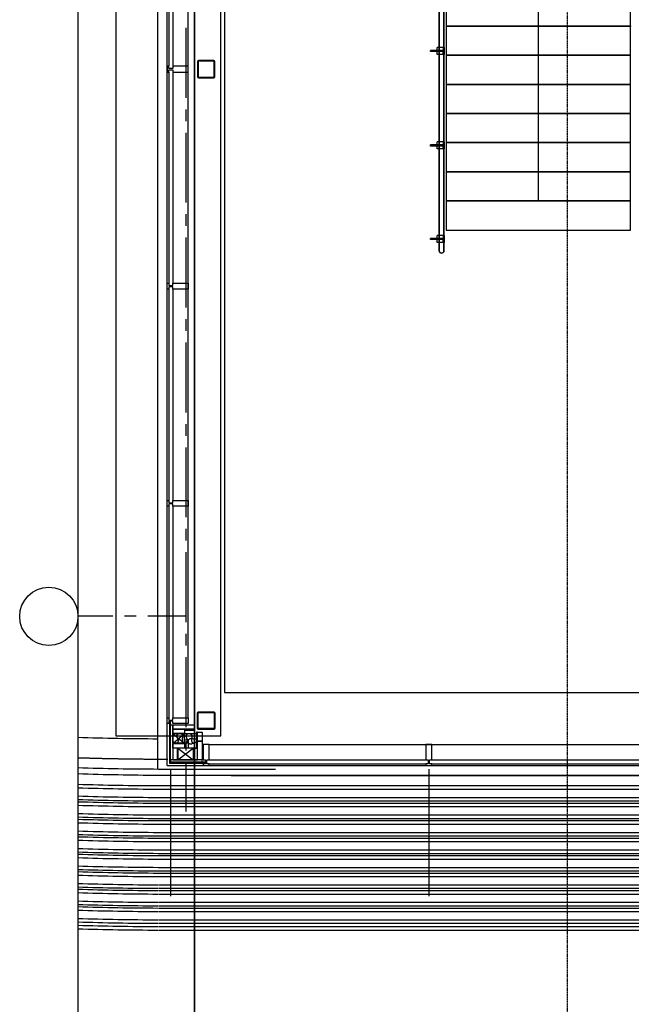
# Model space of a CAD drawing. Extents: x -66955 to 52345, y -20450 to 69550.
# Tile 13 of 132: x -66955 to -61707, y 10571 to 19020. Entities that reach past the tile are written whole.
import ezdxf

# ---------------------------------------------------------------- set-up
doc = ezdxf.new("R2010")
doc.units = 0
doc.header["$MEASUREMENT"] = 0
doc.linetypes.add('DASHED', pattern=[0.75, 0.5, -0.25])
doc.linetypes.add('HIDDEN', pattern=[0.375, 0.25, -0.125])
for name, color, linetype in [('-E2-', 7, 'CONTINUOUS'), ('STRAMIEN--E3-', 7, 'CONTINUOUS'), ('STRAMIEN--E7-', 7, 'CONTINUOUS'), ('VERD1$--28-', 7, 'CONTINUOUS'), ('VERD1--21-', 7, 'CONTINUOUS'), ('VERD1--22-', 7, 'CONTINUOUS'), ('VERD1--24-', 7, 'CONTINUOUS'), ('VERD1--27-', 7, 'CONTINUOUS'), ('VERD1--28-', 7, 'CONTINUOUS'), ('VERD1--31-', 7, 'CONTINUOUS'), ('VERD1--32-', 7, 'CONTINUOUS')]:
    doc.layers.add(name, color=color, linetype=linetype)

# ---------------------------------------------------------------- blocks, each defined once
blk = doc.blocks.new('*O0')
at = {"layer": '-E2-', "color": 7, "linetype": 'CONTINUOUS'}
for points in [[(42000, -89500), (42000, 0), (-76800, 0), (-76800, -89500)], [(-75800, -1000), (41000, -1000), (41000, -79500), (-75800, -79500), (-75800, -1000)], [(41000, -1000), (-75800, -1000), (-75800, -79500), (41000, -79500)]]:
    blk.add_lwpolyline(points, close=True, dxfattribs=at)
blk = doc.blocks.new('A0100S')
at = {"layer": '-E2-', "color": 7, "linetype": 'CONTINUOUS'}
blk.add_blockref('*O0', (-42000, 89500), dxfattribs=at)
blk = doc.blocks.new('B28KOK')
at = {"layer": 'VERD1$--28-', "color": 5, "linetype": 'CONTINUOUS'}
for p, q in [((-75, 65.5), (-75, -65.5)), ((-68.7, 65.5), (-68.7, -65.5)), ((65.5, 75), (-65.5, 75)), ((65.5, 68.7), (-65.5, 68.7)), ((68.7, -65.5), (68.7, 65.5)), ((75, -65.5), (75, 65.5)), ((-65.5, -68.7), (65.5, -68.7)), ((-65.5, -75), (65.5, -75))]:
    blk.add_line(p, q, dxfattribs=at)
for centre, radius, start, end in [((-65.6, 65.5), 9.45, 90, 180), ((-65.6, 65.5), 3.15, 90, 180), ((65.5, 65.5), 9.45, 0, 90), ((65.5, 65.5), 3.15, 0, 90), ((-65.6, -65.5), 9.45, 180, 270), ((-65.6, -65.5), 3.15, 180, 270), ((65.5, -65.5), 3.15, 270, 360), ((65.5, -65.5), 9.45, 270, 360)]:
    blk.add_arc(centre, radius, start, end, dxfattribs=at)
blk = doc.blocks.new('*O354')
at = {"layer": 'VERD1--24-', "color": 7, "linetype": 'CONTINUOUS'}
blk.add_line((0, 26.13), (0, -2079.37), dxfattribs=at)
blk.add_lwpolyline([(0, 170.63), (-83.42, 26.13), (83.42, 26.13)], close=True, dxfattribs=at)
blk = doc.blocks.new('*O365')
at = {"layer": 'VERD1--24-', "color": 7, "linetype": 'CONTINUOUS'}
for p, q in [((-59.8, -5), (-59.8, 5)), ((-1.7, 5), (-59.8, 5)), ((-1.7, -30), (-1.7, 30)), ((59.8, 30), (-1.7, 30)), ((59.8, -30), (59.8, 30)), ((-1.7, -5), (-59.8, -5)), ((59.8, -30), (-1.7, -30))]:
    blk.add_line(p, q, dxfattribs=at)
at = {"layer": 'VERD1--24-', "color": 7, "linetype": 'HIDDEN'}
for points in [[(49.8, 30), (49.8, 7, -0.414192), (47.8, 5), (-6.5, 5)], [(49.8, -30), (49.8, -7, 0.414226), (47.8, -5), (-3.5, -5)]]:
    blk.add_lwpolyline(points, format="xyb", dxfattribs=at)
blk = doc.blocks.new('*O366')
at = {"layer": 'VERD1--24-', "color": 7, "linetype": 'CONTINUOUS'}
for p, q in [((-59.8, -5), (-59.8, 5)), ((-1.7, 5), (-59.8, 5)), ((-1.7, -30), (-1.7, 30)), ((59.8, 30), (-1.7, 30)), ((59.8, -30), (59.8, 30)), ((-1.7, -5), (-59.8, -5)), ((59.8, -30), (-1.7, -30))]:
    blk.add_line(p, q, dxfattribs=at)
at = {"layer": 'VERD1--24-', "color": 7, "linetype": 'HIDDEN'}
for points in [[(49.8, 30), (49.8, 7, -0.414192), (47.8, 5), (-6.5, 5)], [(49.8, -30), (49.8, -7, 0.414226), (47.8, -5), (-3.5, -5)]]:
    blk.add_lwpolyline(points, format="xyb", dxfattribs=at)
blk = doc.blocks.new('*O364')
at = {"layer": 'VERD1--24-', "color": 7, "linetype": 'CONTINUOUS'}
for name in ['*O365', '*O366']:
    blk.add_blockref(name, (0, 0), dxfattribs=at)
blk = doc.blocks.new('*O368')
at = {"layer": 'VERD1--24-', "color": 7, "linetype": 'CONTINUOUS'}
for p, q in [((-59.8, -5), (-59.8, 5)), ((-1.7, 5), (-59.8, 5)), ((-1.7, -30), (-1.7, 30)), ((59.8, 30), (-1.7, 30)), ((59.8, -30), (59.8, 30)), ((-1.7, -5), (-59.8, -5)), ((59.8, -30), (-1.7, -30))]:
    blk.add_line(p, q, dxfattribs=at)
at = {"layer": 'VERD1--24-', "color": 7, "linetype": 'HIDDEN'}
for points in [[(49.8, 30), (49.8, 7, -0.414192), (47.8, 5), (-6.5, 5)], [(49.8, -30), (49.8, -7, 0.414226), (47.8, -5), (-3.5, -5)]]:
    blk.add_lwpolyline(points, format="xyb", dxfattribs=at)
blk = doc.blocks.new('*O369')
at = {"layer": 'VERD1--24-', "color": 7, "linetype": 'CONTINUOUS'}
for p, q in [((-59.8, -5), (-59.8, 5)), ((-1.7, 5), (-59.8, 5)), ((-1.7, -30), (-1.7, 30)), ((59.8, 30), (-1.7, 30)), ((59.8, -30), (59.8, 30)), ((-1.7, -5), (-59.8, -5)), ((59.8, -30), (-1.7, -30))]:
    blk.add_line(p, q, dxfattribs=at)
at = {"layer": 'VERD1--24-', "color": 7, "linetype": 'HIDDEN'}
for points in [[(49.8, 30), (49.8, 7, -0.414192), (47.8, 5), (-6.5, 5)], [(49.8, -30), (49.8, -7, 0.414226), (47.8, -5), (-3.5, -5)]]:
    blk.add_lwpolyline(points, format="xyb", dxfattribs=at)
blk = doc.blocks.new('*O367')
at = {"layer": 'VERD1--24-', "color": 7, "linetype": 'CONTINUOUS'}
for name in ['*O368', '*O369']:
    blk.add_blockref(name, (0, 0), dxfattribs=at)
blk = doc.blocks.new('*O371')
at = {"layer": 'VERD1--24-', "color": 7, "linetype": 'CONTINUOUS'}
for p, q in [((-59.8, -5), (-59.8, 5)), ((-1.7, 5), (-59.8, 5)), ((-1.7, -30), (-1.7, 30)), ((59.8, 30), (-1.7, 30)), ((59.8, -30), (59.8, 30)), ((-1.7, -5), (-59.8, -5)), ((59.8, -30), (-1.7, -30))]:
    blk.add_line(p, q, dxfattribs=at)
at = {"layer": 'VERD1--24-', "color": 7, "linetype": 'HIDDEN'}
for points in [[(49.8, 30), (49.8, 7, -0.414192), (47.8, 5), (-6.5, 5)], [(49.8, -30), (49.8, -7, 0.414226), (47.8, -5), (-3.5, -5)]]:
    blk.add_lwpolyline(points, format="xyb", dxfattribs=at)
blk = doc.blocks.new('*O372')
at = {"layer": 'VERD1--24-', "color": 7, "linetype": 'CONTINUOUS'}
for p, q in [((-59.8, -5), (-59.8, 5)), ((-1.7, 5), (-59.8, 5)), ((-1.7, -30), (-1.7, 30)), ((59.8, 30), (-1.7, 30)), ((59.8, -30), (59.8, 30)), ((-1.7, -5), (-59.8, -5)), ((59.8, -30), (-1.7, -30))]:
    blk.add_line(p, q, dxfattribs=at)
at = {"layer": 'VERD1--24-', "color": 7, "linetype": 'HIDDEN'}
for points in [[(49.8, 30), (49.8, 7, -0.414192), (47.8, 5), (-6.5, 5)], [(49.8, -30), (49.8, -7, 0.414226), (47.8, -5), (-3.5, -5)]]:
    blk.add_lwpolyline(points, format="xyb", dxfattribs=at)
blk = doc.blocks.new('*O370')
at = {"layer": 'VERD1--24-', "color": 7, "linetype": 'CONTINUOUS'}
for name in ['*O371', '*O372']:
    blk.add_blockref(name, (0, 0), dxfattribs=at)

msp = doc.modelspace()

# ---------------------------------------------------------------- linework, layer by layer
at = {"layer": 'STRAMIEN--E3-', "color": 251, "linetype": 'DASHED'}
msp.add_line((-62257, 22497), (-62257, 4393), dxfattribs=at)
at = {"layer": 'STRAMIEN--E7-', "color": 7, "linetype": 'CONTINUOUS'}
for p, q in [((-65530, 18950), (-65530, 18650)), ((-65530, 18650), (-65530, 18350)), ((-65530, 18250), (-65530, 18150)), ((-65530, 18050), (-65530, 17750)), ((-65530, 17750), (-65530, 17450)), ((-65530, 17350), (-65530, 17250)), ((-65530, 17150), (-65530, 16850)), ((-65530, 16850), (-65530, 16550)), ((-65530, 16450), (-65530, 16350)), ((-65530, 16250), (-65530, 15950)), ((-65530, 15950), (-65530, 15650)), ((-65530, 15550), (-65530, 15450)), ((-65530, 15350), (-65530, 15050)), ((-65530, 15050), (-65530, 14750)), ((-65530, 14650), (-65530, 14550)), ((-65530, 14450), (-65530, 14150)), ((-65530, 14150), (-65530, 13850)), ((-66455, 13905), (-66155, 13905)), ((-66055, 13905), (-65955, 13905)), ((-65855, 13905), (-65555, 13905)), ((-65555, 13905), (-65530, 13905)), ((-65530, 13750), (-65530, 13650)), ((-65530, 13550), (-65530, 13250)), ((-65530, 13250), (-65530, 12950)), ((-65530, 12850), (-65530, 12750)), ((-65530, 12650), (-65530, 12350)), ((-65530, 12350), (-65530, 12225))]:
    msp.add_line(p, q, dxfattribs=at)
msp.add_circle((-66705, 13900), 250.05, dxfattribs=at)
at = {"layer": 'VERD1--21-', "color": 7, "linetype": 'CONTINUOUS'}
for p, q in [((-65640, 12894), (-65428, 12894)), ((-65640, 12814), (-65640, 12894)), ((-65428, 12770), (-65428, 12894)), ((-65640, 12814), (-65508, 12814)), ((-65508, 12770), (-65508, 12814)), ((-65428, 12770), (-65508, 12770))]:
    msp.add_line(p, q, dxfattribs=at)
at = {"layer": 'VERD1--21-', "color": 1, "linetype": 'HIDDEN'}
msp.add_lwpolyline([(-66130, 24465), (-66130, 12875), (-65230, 12875), (-65230, 24465)], close=True, dxfattribs=at)
at = {"layer": 'VERD1--21-', "color": 7, "linetype": 'CONTINUOUS'}
for points in [[(-65640, 12854), (-65648, 12814), (-65580, 12814), (-65620, 12894), (-65552, 12894), (-65560, 12854)], [(-65560, 12854), (-65568, 12814), (-65500, 12814), (-65540, 12894), (-65472, 12894), (-65480, 12854)], [(-65468, 12770), (-65428, 12762), (-65428, 12830), (-65508, 12790), (-65508, 12858), (-65468, 12850)]]:
    msp.add_open_spline(points, degree=2, knots=[0, 0, 0, 0.2071636, 0.5, 0.7928364, 1, 1, 1], dxfattribs=at)
for points in [[(-65480, 12854), (-65486.4, 12820.4), (-65468, 12814.8)], [(-65468, 12850), (-65443.2, 12845.2), (-65433.6, 12854)]]:
    msp.add_open_spline(points, degree=2, dxfattribs=at)
at = {"layer": 'VERD1--22-', "color": 7, "linetype": 'CONTINUOUS'}
msp.add_line((-65198, 13247), (-53860, 13247), dxfattribs=at)
msp.add_lwpolyline([(-63430, 23905), (-65198, 23905), (-65198, 13247)], dxfattribs=at)
at = {"layer": 'VERD1--24-', "color": 7, "linetype": 'CONTINUOUS'}
for points in [[(-63355.55, 17036.94), (-63355.43, 21215.48, -0.4142136), (-63295.43, 21275.48), (-58131.27, 21275.33, -1), (-58131.29, 21235.31), (-63295.43, 21235.48, 0.4142136), (-63315.43, 21215.48), (-63315.55, 17036.95, -1), (-63355.55, 17036.93)], [(-63355.43, 21215.48), (-63355.55, 17036.94), (-63355.55, 17036.93, 1), (-63315.55, 17036.95), (-63315.43, 21215.48, -0.4142136), (-63295.43, 21235.48), (-58131.29, 21235.31, 1), (-58131.27, 21275.33), (-63295.43, 21275.48, 0.4142136), (-63355.43, 21215.48)]]:
    msp.add_lwpolyline(points, format="xyb", dxfattribs=at)
for points in [[(-63295, 18965.02), (-61715, 18965.02), (-61715, 19215.02), (-63295, 19215.02)], [(-63295, 18715.02), (-61715, 18715.02), (-61715, 18965.02), (-63295, 18965.02)], [(-63295, 18465.02), (-61715, 18465.02), (-61715, 18715.02), (-63295, 18715.02)], [(-63295, 18215.02), (-61715, 18215.02), (-61715, 18465.02), (-63295, 18465.02)], [(-63295, 17965.02), (-61715, 17965.02), (-61715, 18215.02), (-63295, 18215.02)], [(-63295, 17715.02), (-61715, 17715.02), (-61715, 17965.02), (-63295, 17965.02)], [(-63295, 17465.02), (-61715, 17465.02), (-61715, 17715.02), (-63295, 17715.02)], [(-63295, 17215.02), (-61715, 17215.02), (-61715, 17465.02), (-63295, 17465.02)]]:
    msp.add_lwpolyline(points, close=True, dxfattribs=at)
msp.add_point((-61715, 18965.02), dxfattribs=at)
at = {"layer": 'VERD1--27-', "color": 7, "linetype": 'CONTINUOUS'}
for p, q in [((-65661.77, 12590), (-65661.14, 11498.49)), ((-63445, 12590), (-63445, 11498.49)), ((-53860, 11235), (-65764.88, 11235)), ((-53860, 11205), (-65764.88, 11205))]:
    msp.add_line(p, q, dxfattribs=at)
at = {"layer": 'VERD1--27-', "color": 251, "linetype": 'CONTINUOUS'}
for p, q in [((-53860, 12444.49), (-65764.88, 12444.49)), ((-53860, 12414.49), (-65764.88, 12414.49)), ((-53860, 12343.49), (-65764.88, 12343.49)), ((-53860, 12313.49), (-65764.88, 12313.49)), ((-53860, 12294.49), (-65764.88, 12294.49)), ((-53860, 12264.49), (-65764.88, 12264.49)), ((-53860, 12193.49), (-65764.88, 12193.49)), ((-53860, 12163.49), (-65764.88, 12163.49)), ((-53860, 12144.49), (-65764.88, 12144.49)), ((-53860, 12114.49), (-65764.88, 12114.49)), ((-53860, 12043.49), (-65764.88, 12043.49)), ((-53860, 12013.49), (-65764.88, 12013.49)), ((-53860, 11994.49), (-65764.88, 11994.49)), ((-53860, 11964.49), (-65764.88, 11964.49)), ((-53860, 11893.49), (-65764.88, 11893.49)), ((-53860, 11863.49), (-65764.88, 11863.49)), ((-53860, 11844.49), (-65764.88, 11844.49)), ((-53860, 11814.49), (-65764.88, 11814.49)), ((-53860, 11743.49), (-65764.88, 11743.49)), ((-53860, 11713.49), (-65764.88, 11713.49)), ((-53860, 11694.49), (-65764.88, 11694.49)), ((-53860, 11664.49), (-65764.88, 11664.49)), ((-53860, 11593.49), (-65764.88, 11593.49)), ((-53860, 11563.49), (-65764.88, 11563.49)), ((-53860, 11544.49), (-65764.88, 11544.49)), ((-53860, 11514.49), (-65764.88, 11514.49)), ((-53860, 11443.49), (-65764.88, 11443.49)), ((-53860, 11413.49), (-65764.88, 11413.49)), ((-53860, 11394.49), (-65764.88, 11394.49)), ((-53860, 11364.49), (-65764.88, 11364.49)), ((-53860, 11293.49), (-65764.88, 11293.49)), ((-53860, 11263.49), (-65764.88, 11263.49))]:
    msp.add_line(p, q, dxfattribs=at)
at = {"layer": 'VERD1--27-', "color": 7, "linetype": 'CONTINUOUS'}
msp.add_lwpolyline([(-56889.06, 12535), (-65764.88, 12535, -0.0071662), (-66455, 12547.45)], format="xyb", dxfattribs=at)
at = {"layer": 'VERD1--27-', "color": 251, "linetype": 'CONTINUOUS', "extrusion": (0, 0, -1)}
for radius, end in [(24226.2, 271.843439), (24256.2, 271.841159), (24327.2, 271.835784), (24357.2, 271.833522), (24376.2, 271.832092), (24406.2, 271.829839), (24477.2, 271.824531), (24507.2, 271.822295), (24526.2, 271.820884), (24556.2, 271.818659), (24627.2, 271.813414), (24657.2, 271.811206), (24676.2, 271.809811), (24706.2, 271.807614), (24777.2, 271.802431), (24807.2, 271.80025), (24826.2, 271.798872), (24856.2, 271.7967), (24927.2, 271.791581), (24957.2, 271.789428), (24976.2, 271.788067), (25006.2, 271.78592), (25077.2, 271.780861), (25107.2, 271.778734), (25126.2, 271.777389), (25156.2, 271.775267), (25227.2, 271.77027), (25257.2, 271.768167), (25276.2, 271.766836), (25306.2, 271.764742), (25377.2, 271.759803), (25407.2, 271.757725)]:
    msp.add_arc((65675.68, 36670.52), radius, 270.212236, end, dxfattribs=at)
at = {"layer": 'VERD1--27-', "color": 7, "linetype": 'CONTINUOUS', "extrusion": (0, 0, -1)}
for radius, end in [(25435.69, 271.755756), (25465.69, 271.753686)]:
    msp.add_arc((65675.68, 36670.52), radius, 270.212236, end, dxfattribs=at)
at = {"layer": 'VERD1--28-', "color": 5, "linetype": 'CONTINUOUS'}
for points in [[(-65455, 12932), (-65535, 12932), (-65535, 12922), (-65455, 12922)], [(-65428, 12905), (-65438, 12905), (-65438, 12770), (-65428, 12770)]]:
    msp.add_lwpolyline(points, close=True, dxfattribs=at)
at = {"layer": 'VERD1--31-', "color": 7, "linetype": 'CONTINUOUS'}
for p, q in [((-65770, 12590), (-65770, 24225)), ((-65690, 12620), (-65690, 24182)), ((-65690, 12989), (-65690, 24182)), ((-65510, 13030), (-65510, 24187)), ((-65330.09, 12800), (-53920.09, 12800)), ((-65764.17, 12590), (-64760, 12590)), ((-65690, 12620), (-53920, 12620)), ((-65370, 12620), (-53920, 12620)), ((-65141.17, 12535), (-53860, 12535))]:
    msp.add_line(p, q, dxfattribs=at)
for points in [[(-65510, 18621), (-65640, 18621), (-65640, 18601), (-65675, 18601), (-65675, 18621), (-65690, 18621), (-65690, 18571), (-65675, 18571), (-65675, 18591), (-65640, 18591), (-65640, 18571), (-65510, 18571)], [(-65510, 16708.33), (-65640, 16708.33), (-65640, 16728.33), (-65675, 16728.33), (-65675, 16708.33), (-65690, 16708.33), (-65690, 16758.33), (-65675, 16758.33), (-65675, 16738.33), (-65640, 16738.33), (-65640, 16758.33), (-65510, 16758.33)], [(-65510, 14844.17), (-65640, 14844.17), (-65640, 14864.17), (-65675, 14864.17), (-65675, 14844.17), (-65690, 14844.17), (-65690, 14894.17), (-65675, 14894.17), (-65675, 14874.17), (-65640, 14874.17), (-65640, 14894.17), (-65510, 14894.17)], [(-65510, 12980), (-65640, 12980), (-65640, 13000), (-65675, 13000), (-65675, 12980), (-65690, 12980), (-65690, 13030), (-65674.99, 13030), (-65674.99, 13010), (-65640, 13010), (-65640, 13030), (-65510, 13030)], [(-65670, 12995), (-65670, 12653), (-65662, 12653), (-65662, 12995)], [(-65640, 12970), (-65640, 12670), (-65662, 12670), (-65662, 12970)], [(-65540, 12808), (-65540, 12894), (-65640, 12894), (-65640, 12808)], [(-65640, 12808), (-65540, 12894), (-65640, 12894), (-65540, 12808)], [(-65597, 12770), (-65597, 12670), (-65428, 12670), (-65428, 12770)], [(-65597, 12770), (-65466, 12670), (-65597, 12670), (-65466, 12770)], [(-65380.09, 12800), (-65380.09, 12670), (-65360.09, 12670), (-65360.09, 12635), (-65380.09, 12635), (-65380.08, 12620), (-65330.08, 12620), (-65330.09, 12635), (-65350.08, 12635.01), (-65350.08, 12670), (-65330.08, 12670), (-65330.09, 12800)], [(-63470, 12800), (-63470, 12670), (-63450, 12670), (-63450, 12635), (-63470, 12635), (-63470, 12620), (-63420, 12620), (-63420, 12635), (-63440, 12635), (-63440, 12670), (-63420, 12670), (-63420, 12800)], [(-65365.09, 12640), (-65365.09, 12648), (-65670, 12648), (-65670, 12640)], [(-65662, 12670), (-65662, 12648), (-65390, 12648), (-65390, 12670)]]:
    msp.add_lwpolyline(points, close=True, dxfattribs=at)
for centre, radius, start, end in [((-65679.16, 36675.02), 23825.02, 268.133881, 269.78154), ((-65675.67, 36670.52), 24080.68, 268.145401, 269.789434), ((-65675.68, 36670.52), 24080.68, 268.145412, 269.787771)]:
    msp.add_arc(centre, radius, start, end, dxfattribs=at)
at = {"layer": 'VERD1--31-', "color": 7, "linetype": 'HIDDEN'}
msp.add_arc((-65679.16, 36675.02), 24000.02, 268.147495, 269.986054, dxfattribs=at)
at = {"layer": 'VERD1--32-', "color": 7, "linetype": 'CONTINUOUS'}
for p, q in [((-65675, 20436.67), (-65675, 18623.5)), ((-65640, 20436.67), (-65640, 18623.5)), ((-65675, 18571), (-65675, 16760.83)), ((-65640, 18571), (-65640, 16760.83)), ((-65675, 16708.33), (-65675, 14896.66)), ((-65640, 16708.33), (-65640, 14896.66)), ((-65675, 14844.17), (-65675, 13030)), ((-65640, 14844.17), (-65640, 13030)), ((-65330.09, 12800), (-63465.09, 12800)), ((-65330, 12670), (-63465, 12670)), ((-65330, 12635), (-63465, 12635)), ((-63420, 12670), (-61554, 12670)), ((-63420, 12635), (-61554, 12635))]:
    msp.add_line(p, q, dxfattribs=at)
for points in [[(-65640, 12932), (-65640, 12970), (-65455, 12970), (-65455, 12932)], [(-65640, 12932), (-65540, 12932), (-65540, 12894), (-65640, 12894)], [(-65428, 12830), (-65428, 12905), (-65390, 12905), (-65390, 12830)], [(-65640, 12808), (-65540, 12808), (-65540, 12770), (-65640, 12770)], [(-65602, 12770), (-65640, 12770), (-65640, 12670), (-65602, 12670)], [(-65428, 12770), (-65466, 12770), (-65466, 12670), (-65428, 12670)], [(-65390, 12670), (-65428, 12670), (-65428, 12830), (-65390, 12830)]]:
    msp.add_lwpolyline(points, close=True, dxfattribs=at)

# ---------------------------------------------------------------- block references
at = {"layer": '-E2-', "color": 7, "linetype": 'CONTINUOUS'}
msp.add_blockref('A0100S', (52345, -20450), dxfattribs=at)
at = {"layer": 'VERD1--24-', "color": 7, "linetype": 'CONTINUOUS'}
for name, p in [('*O354', (-62504.98, 19544.39)), ('*O364', (-63370.29, 18751.03)), ('*O367', (-63370.31, 17941.03)), ('*O370', (-63370.34, 17138.03))]:
    msp.add_blockref(name, p, dxfattribs=at)
at = {"layer": 'VERD1--28-', "color": 5, "linetype": 'CONTINUOUS', "rotation": 90}
msp.add_blockref('B28KOK', (-65355, 18596), dxfattribs=at)
at = {"layer": 'VERD1--28-', "color": 5, "linetype": 'CONTINUOUS', "yscale": -1, "rotation": 270}
msp.add_blockref('B28KOK', (-65355, 13005), dxfattribs=at)

doc.saveas('drawing.dxf')
